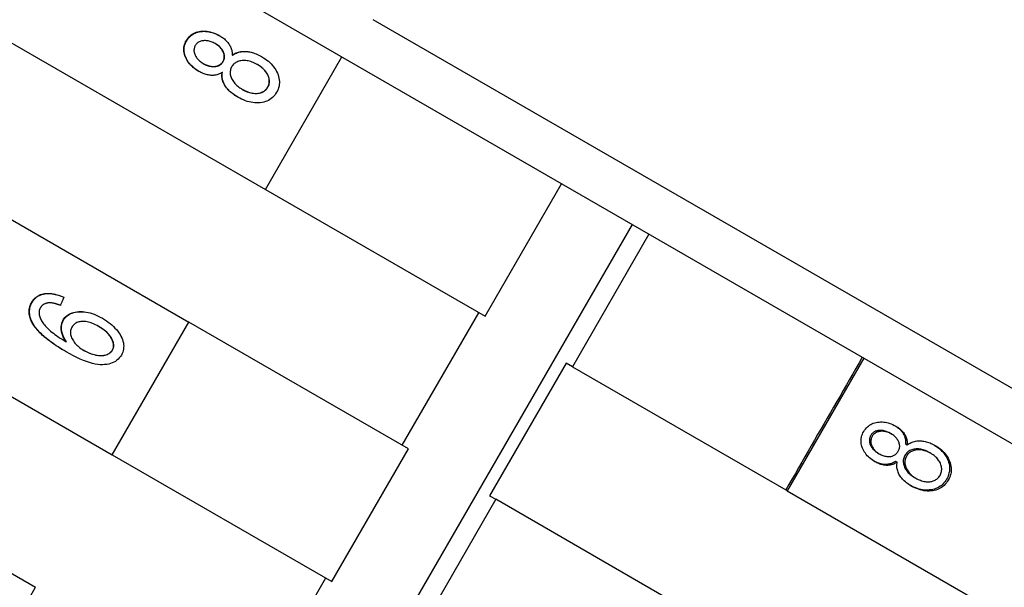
# Model space of a CAD drawing. Header units: millimetres. Extents: x 1072 to 3661, y 438 to 1500.
# Tile 9 of 19: x 1351 to 1370, y 980 to 991. Entities that reach past the tile are written whole.
import ezdxf

# ---------------------------------------------------------------- set-up
doc = ezdxf.new("R2010")
doc.units = ezdxf.units.MM
doc.layers.add('DETAIL', color=2, linetype='Continuous')

msp = doc.modelspace()

# ---------------------------------------------------------------- linework, layer by layer
at = {"layer": 'DETAIL'}
for p, q in [((1323.812, 1009.2), (1390.236, 970.85)), ((1322.615, 1006.427), (1355.484, 987.451)), ((1321.115, 1003.829), (1353.984, 984.852)), ((1319.615, 1001.231), (1352.484, 982.254)), ((1318.115, 998.633), (1350.984, 979.656)), ((1373.517, 981.585), (1357.597, 990.776)), ((1354.506, 990.305), (1354.501, 990.308)), ((1354.839, 990.079), (1354.834, 990.082)), ((1355.484, 987.451), (1356.984, 990.049)), ((1355.484, 987.45), (1356.984, 990.049)), ((1354.267, 989.918), (1354.262, 989.921)), ((1354.643, 989.74), (1354.638, 989.743)), ((1355.328, 989.897), (1355.325, 989.899)), ((1355.036, 989.409), (1355.033, 989.411)), ((1355.484, 987.45), (1355.484, 987.451)), ((1355.484, 987.45), (1359.788, 984.965)), ((1359.788, 984.965), (1361.288, 987.563)), ((1350.676, 965.977), (1362.676, 986.762)), ((1362.999, 986.576), (1361.499, 983.978)), ((1358.166, 982.438), (1359.666, 985.036)), ((1352.22, 984.765), (1352.217, 984.767)), ((1352.484, 982.254), (1353.984, 984.852)), ((1352.484, 982.254), (1353.984, 984.852)), ((1358.288, 982.367), (1353.984, 984.852)), ((1353.984, 984.852), (1353.984, 984.852)), ((1351.589, 984.462), (1351.585, 984.465)), ((1351.933, 984.296), (1351.929, 984.298)), ((1367.206, 984.147), (1365.706, 981.549)), ((1361.377, 984.048), (1359.877, 981.45)), ((1361.499, 983.978), (1361.377, 984.048)), ((1361.499, 983.978), (1365.679, 981.564)), ((1367.716, 982.678), (1367.746, 982.661)), ((1368.028, 982.465), (1368.058, 982.447)), ((1352.484, 982.254), (1356.788, 979.769)), ((1352.484, 982.254), (1352.484, 982.254)), ((1356.788, 979.769), (1358.288, 982.367)), ((1367.478, 982.291), (1367.507, 982.274)), ((1368.488, 982.299), (1368.52, 982.281)), ((1367.832, 982.125), (1367.862, 982.108)), ((1368.196, 981.811), (1368.228, 981.793)), ((1359.877, 981.45), (1359.999, 981.38)), ((1365.706, 981.549), (1365.679, 981.564)), ((1365.706, 981.549), (1388.433, 968.427)), ((1359.999, 981.38), (1358.499, 978.782)), ((1364.179, 978.966), (1359.999, 981.38)), ((1355.166, 977.241), (1356.666, 979.839)), ((1349.484, 977.058), (1350.984, 979.656)), ((1350.984, 979.656), (1350.984, 979.656))]:
    msp.add_line(p, q, dxfattribs=at)
at = {"layer": 'DETAIL', "flags": 128}
for points in [[(1353.937, 990.368), (1353.953, 990.393), (1353.97, 990.417), (1353.989, 990.439), (1354.008, 990.459), (1354.03, 990.477), (1354.052, 990.493), (1354.076, 990.507), (1354.101, 990.519), (1354.128, 990.529), (1354.156, 990.538), (1354.185, 990.544), (1354.215, 990.548), (1354.247, 990.551), (1354.278, 990.552), (1354.309, 990.551), (1354.34, 990.548), (1354.371, 990.543), (1354.402, 990.537), (1354.434, 990.528), (1354.465, 990.518), (1354.496, 990.507), (1354.528, 990.493), (1354.559, 990.477), (1354.59, 990.46)], [(1353.943, 990.364), (1353.959, 990.39), (1353.976, 990.413), (1353.995, 990.435), (1354.015, 990.455), (1354.036, 990.473), (1354.058, 990.489), (1354.082, 990.503), (1354.107, 990.515), (1354.133, 990.525), (1354.161, 990.534), (1354.19, 990.54), (1354.22, 990.545), (1354.251, 990.547), (1354.282, 990.548), (1354.313, 990.547), (1354.344, 990.545), (1354.375, 990.54), (1354.406, 990.534), (1354.437, 990.526), (1354.468, 990.516), (1354.499, 990.504), (1354.531, 990.491), (1354.562, 990.476), (1354.593, 990.459)], [(1354.181, 989.764), (1354.151, 989.782), (1354.122, 989.802), (1354.094, 989.822), (1354.068, 989.843), (1354.044, 989.865), (1354.022, 989.887), (1354, 989.911), (1353.981, 989.935), (1353.963, 989.961), (1353.947, 989.987), (1353.932, 990.014), (1353.919, 990.042), (1353.908, 990.07), (1353.899, 990.098), (1353.893, 990.125), (1353.889, 990.153), (1353.887, 990.18), (1353.887, 990.208), (1353.889, 990.235), (1353.894, 990.262), (1353.901, 990.289), (1353.911, 990.315), (1353.923, 990.342), (1353.937, 990.368)], [(1354.184, 989.762), (1354.154, 989.781), (1354.125, 989.8), (1354.098, 989.82), (1354.072, 989.841), (1354.048, 989.863), (1354.026, 989.886), (1354.005, 989.909), (1353.986, 989.933), (1353.968, 989.959), (1353.952, 989.985), (1353.938, 990.012), (1353.925, 990.039), (1353.914, 990.067), (1353.905, 990.095), (1353.899, 990.123), (1353.895, 990.15), (1353.893, 990.177), (1353.893, 990.205), (1353.896, 990.232), (1353.901, 990.258), (1353.908, 990.285), (1353.917, 990.312), (1353.929, 990.338), (1353.943, 990.364)], [(1354.501, 990.308), (1354.481, 990.318), (1354.462, 990.328), (1354.443, 990.337), (1354.424, 990.344), (1354.405, 990.35), (1354.386, 990.356), (1354.367, 990.36), (1354.348, 990.363), (1354.329, 990.365), (1354.31, 990.366), (1354.291, 990.366), (1354.273, 990.365), (1354.254, 990.363), (1354.237, 990.359), (1354.221, 990.355), (1354.205, 990.35), (1354.19, 990.343), (1354.176, 990.336), (1354.163, 990.328), (1354.151, 990.318), (1354.14, 990.308), (1354.13, 990.296), (1354.12, 990.284), (1354.112, 990.27)], [(1354.59, 990.46), (1354.61, 990.449), (1354.629, 990.436), (1354.647, 990.424), (1354.664, 990.411), (1354.681, 990.398), (1354.696, 990.384), (1354.711, 990.37), (1354.725, 990.356), (1354.739, 990.342), (1354.751, 990.327), (1354.763, 990.311), (1354.774, 990.295), (1354.784, 990.279), (1354.793, 990.263), (1354.801, 990.246), (1354.809, 990.229), (1354.815, 990.212), (1354.821, 990.194), (1354.825, 990.176), (1354.829, 990.158), (1354.832, 990.139), (1354.833, 990.121), (1354.834, 990.101), (1354.834, 990.082)], [(1354.112, 990.27), (1354.104, 990.256), (1354.098, 990.241), (1354.093, 990.226), (1354.089, 990.211), (1354.087, 990.196), (1354.086, 990.181), (1354.086, 990.165), (1354.088, 990.149), (1354.091, 990.133), (1354.095, 990.117), (1354.101, 990.101), (1354.108, 990.084), (1354.116, 990.068), (1354.125, 990.052), (1354.135, 990.036), (1354.145, 990.021), (1354.157, 990.007), (1354.169, 989.993), (1354.183, 989.98), (1354.197, 989.967), (1354.212, 989.955), (1354.227, 989.943), (1354.244, 989.932), (1354.262, 989.921)], [(1354.654, 989.959), (1354.662, 989.973), (1354.668, 989.988), (1354.673, 990.003), (1354.677, 990.018), (1354.679, 990.033), (1354.68, 990.049), (1354.68, 990.064), (1354.678, 990.08), (1354.676, 990.096), (1354.671, 990.112), (1354.666, 990.128), (1354.659, 990.145), (1354.65, 990.161), (1354.641, 990.176), (1354.632, 990.192), (1354.621, 990.207), (1354.609, 990.221), (1354.596, 990.235), (1354.583, 990.248), (1354.568, 990.261), (1354.553, 990.273), (1354.536, 990.285), (1354.519, 990.297), (1354.501, 990.308)], [(1354.659, 989.956), (1354.666, 989.971), (1354.673, 989.985), (1354.678, 990), (1354.682, 990.015), (1354.684, 990.031), (1354.685, 990.046), (1354.685, 990.062), (1354.683, 990.077), (1354.68, 990.093), (1354.676, 990.109), (1354.67, 990.125), (1354.663, 990.142), (1354.655, 990.158), (1354.646, 990.174), (1354.636, 990.189), (1354.626, 990.204), (1354.614, 990.218), (1354.601, 990.232), (1354.588, 990.245), (1354.573, 990.258), (1354.558, 990.27), (1354.541, 990.282), (1354.524, 990.294), (1354.506, 990.305)], [(1354.834, 990.082), (1354.854, 990.095), (1354.874, 990.106), (1354.894, 990.117), (1354.915, 990.126), (1354.936, 990.134), (1354.958, 990.141), (1354.981, 990.146), (1355.003, 990.15), (1355.027, 990.153), (1355.051, 990.155), (1355.075, 990.156), (1355.1, 990.155), (1355.125, 990.153), (1355.15, 990.15), (1355.175, 990.145), (1355.201, 990.14), (1355.227, 990.133), (1355.252, 990.125), (1355.278, 990.116), (1355.304, 990.106), (1355.331, 990.095), (1355.357, 990.082), (1355.384, 990.069), (1355.411, 990.054)], [(1354.839, 990.079), (1354.858, 990.092), (1354.878, 990.104), (1354.898, 990.114), (1354.919, 990.123), (1354.94, 990.131), (1354.962, 990.138), (1354.984, 990.144), (1355.007, 990.148), (1355.03, 990.151), (1355.053, 990.153), (1355.078, 990.153), (1355.102, 990.153), (1355.127, 990.151), (1355.152, 990.148), (1355.177, 990.144), (1355.203, 990.138), (1355.228, 990.132), (1355.254, 990.124), (1355.279, 990.115), (1355.305, 990.105), (1355.331, 990.094), (1355.358, 990.082), (1355.384, 990.068), (1355.411, 990.054)], [(1354.262, 989.921), (1354.282, 989.91), (1354.302, 989.9), (1354.322, 989.891), (1354.342, 989.883), (1354.362, 989.876), (1354.381, 989.871), (1354.4, 989.866), (1354.419, 989.863), (1354.438, 989.861), (1354.457, 989.859), (1354.475, 989.859), (1354.494, 989.86), (1354.512, 989.863), (1354.529, 989.866), (1354.545, 989.87), (1354.56, 989.876), (1354.575, 989.882), (1354.588, 989.89), (1354.601, 989.899), (1354.614, 989.909), (1354.625, 989.919), (1354.636, 989.931), (1354.645, 989.945), (1354.654, 989.959)], [(1354.267, 989.918), (1354.287, 989.907), (1354.307, 989.897), (1354.327, 989.888), (1354.347, 989.88), (1354.367, 989.873), (1354.386, 989.868), (1354.405, 989.863), (1354.424, 989.86), (1354.443, 989.858), (1354.462, 989.857), (1354.48, 989.857), (1354.498, 989.858), (1354.516, 989.86), (1354.533, 989.863), (1354.549, 989.868), (1354.565, 989.873), (1354.579, 989.88), (1354.593, 989.887), (1354.606, 989.896), (1354.618, 989.906), (1354.63, 989.917), (1354.64, 989.929), (1354.65, 989.942), (1354.659, 989.956)], [(1355.325, 989.899), (1355.299, 989.913), (1355.274, 989.926), (1355.248, 989.937), (1355.223, 989.947), (1355.198, 989.955), (1355.174, 989.962), (1355.149, 989.968), (1355.125, 989.972), (1355.101, 989.975), (1355.077, 989.976), (1355.053, 989.976), (1355.029, 989.975), (1355.006, 989.972), (1354.984, 989.968), (1354.963, 989.962), (1354.944, 989.955), (1354.925, 989.947), (1354.908, 989.938), (1354.891, 989.927), (1354.876, 989.915), (1354.862, 989.902), (1354.849, 989.887), (1354.837, 989.871), (1354.826, 989.854)], [(1355.411, 990.054), (1355.447, 990.032), (1355.481, 990.009), (1355.513, 989.985), (1355.543, 989.961), (1355.572, 989.935), (1355.599, 989.908), (1355.623, 989.881), (1355.646, 989.852), (1355.668, 989.823), (1355.687, 989.792), (1355.704, 989.761), (1355.72, 989.728), (1355.733, 989.695), (1355.744, 989.663), (1355.751, 989.631), (1355.757, 989.599), (1355.759, 989.567), (1355.76, 989.536), (1355.757, 989.504), (1355.752, 989.473), (1355.744, 989.443), (1355.733, 989.412), (1355.72, 989.382), (1355.704, 989.353)], [(1354.638, 989.743), (1354.621, 989.732), (1354.604, 989.723), (1354.586, 989.715), (1354.569, 989.708), (1354.551, 989.701), (1354.533, 989.696), (1354.515, 989.692), (1354.496, 989.689), (1354.478, 989.686), (1354.459, 989.685), (1354.44, 989.685), (1354.421, 989.685), (1354.401, 989.687), (1354.382, 989.689), (1354.362, 989.693), (1354.343, 989.697), (1354.323, 989.702), (1354.303, 989.708), (1354.283, 989.715), (1354.263, 989.723), (1354.243, 989.732), (1354.222, 989.742), (1354.202, 989.752), (1354.181, 989.764)], [(1354.943, 989.259), (1354.915, 989.275), (1354.889, 989.292), (1354.864, 989.309), (1354.84, 989.327), (1354.818, 989.345), (1354.796, 989.363), (1354.776, 989.382), (1354.757, 989.401), (1354.74, 989.421), (1354.724, 989.441), (1354.708, 989.461), (1354.695, 989.482), (1354.682, 989.503), (1354.671, 989.524), (1354.661, 989.546), (1354.653, 989.567), (1354.646, 989.589), (1354.641, 989.61), (1354.637, 989.632), (1354.634, 989.654), (1354.633, 989.676), (1354.633, 989.698), (1354.635, 989.72), (1354.638, 989.743)], [(1354.943, 989.259), (1354.916, 989.275), (1354.89, 989.292), (1354.865, 989.309), (1354.841, 989.327), (1354.819, 989.345), (1354.798, 989.363), (1354.778, 989.382), (1354.76, 989.401), (1354.742, 989.42), (1354.726, 989.44), (1354.711, 989.46), (1354.698, 989.481), (1354.685, 989.502), (1354.675, 989.523), (1354.665, 989.544), (1354.657, 989.565), (1354.65, 989.587), (1354.645, 989.608), (1354.641, 989.63), (1354.639, 989.652), (1354.637, 989.674), (1354.638, 989.696), (1354.64, 989.718), (1354.643, 989.74)], [(1354.826, 989.854), (1354.817, 989.837), (1354.809, 989.819), (1354.803, 989.8), (1354.799, 989.782), (1354.796, 989.763), (1354.795, 989.744), (1354.796, 989.724), (1354.798, 989.705), (1354.802, 989.685), (1354.808, 989.664), (1354.815, 989.644), (1354.824, 989.623), (1354.835, 989.602), (1354.846, 989.582), (1354.859, 989.563), (1354.874, 989.544), (1354.889, 989.525), (1354.906, 989.507), (1354.924, 989.49), (1354.943, 989.473), (1354.964, 989.457), (1354.985, 989.441), (1355.008, 989.426), (1355.033, 989.411)], [(1355.53, 989.453), (1355.54, 989.471), (1355.547, 989.49), (1355.554, 989.508), (1355.558, 989.527), (1355.561, 989.546), (1355.562, 989.566), (1355.562, 989.585), (1355.559, 989.605), (1355.556, 989.625), (1355.55, 989.645), (1355.543, 989.666), (1355.534, 989.687), (1355.523, 989.707), (1355.512, 989.727), (1355.499, 989.747), (1355.485, 989.766), (1355.469, 989.785), (1355.452, 989.803), (1355.434, 989.82), (1355.415, 989.837), (1355.394, 989.853), (1355.372, 989.869), (1355.349, 989.884), (1355.325, 989.899)], [(1355.532, 989.452), (1355.542, 989.47), (1355.55, 989.488), (1355.556, 989.507), (1355.561, 989.526), (1355.563, 989.545), (1355.565, 989.564), (1355.564, 989.584), (1355.562, 989.604), (1355.558, 989.624), (1355.553, 989.644), (1355.545, 989.665), (1355.536, 989.685), (1355.526, 989.706), (1355.514, 989.726), (1355.501, 989.745), (1355.487, 989.764), (1355.472, 989.783), (1355.455, 989.801), (1355.437, 989.818), (1355.418, 989.835), (1355.397, 989.851), (1355.375, 989.867), (1355.352, 989.882), (1355.328, 989.897)], [(1355.704, 989.353), (1355.686, 989.324), (1355.667, 989.297), (1355.645, 989.273), (1355.623, 989.25), (1355.598, 989.23), (1355.573, 989.212), (1355.545, 989.196), (1355.516, 989.183), (1355.486, 989.171), (1355.454, 989.162), (1355.42, 989.155), (1355.385, 989.15), (1355.349, 989.148), (1355.313, 989.147), (1355.277, 989.149), (1355.24, 989.152), (1355.204, 989.158), (1355.167, 989.166), (1355.13, 989.176), (1355.093, 989.188), (1355.056, 989.203), (1355.018, 989.219), (1354.981, 989.238), (1354.943, 989.259)], [(1355.033, 989.411), (1355.055, 989.399), (1355.079, 989.387), (1355.102, 989.376), (1355.126, 989.367), (1355.151, 989.358), (1355.175, 989.351), (1355.2, 989.345), (1355.226, 989.339), (1355.251, 989.335), (1355.276, 989.333), (1355.3, 989.332), (1355.323, 989.333), (1355.346, 989.335), (1355.368, 989.339), (1355.389, 989.345), (1355.41, 989.353), (1355.429, 989.362), (1355.448, 989.371), (1355.465, 989.382), (1355.48, 989.394), (1355.495, 989.407), (1355.508, 989.422), (1355.52, 989.437), (1355.53, 989.453)], [(1355.036, 989.409), (1355.059, 989.397), (1355.082, 989.385), (1355.105, 989.375), (1355.129, 989.365), (1355.154, 989.357), (1355.178, 989.349), (1355.203, 989.343), (1355.229, 989.338), (1355.254, 989.334), (1355.278, 989.331), (1355.302, 989.33), (1355.325, 989.331), (1355.348, 989.334), (1355.37, 989.338), (1355.391, 989.344), (1355.412, 989.351), (1355.432, 989.36), (1355.45, 989.37), (1355.467, 989.381), (1355.483, 989.393), (1355.497, 989.406), (1355.51, 989.42), (1355.522, 989.435), (1355.532, 989.452)], [(1350.907, 985.242), (1350.922, 985.265), (1350.937, 985.286), (1350.954, 985.306), (1350.972, 985.324), (1350.991, 985.34), (1351.011, 985.355), (1351.032, 985.368), (1351.055, 985.38), (1351.079, 985.39), (1351.104, 985.398), (1351.13, 985.405), (1351.157, 985.41), (1351.185, 985.413), (1351.214, 985.415), (1351.244, 985.415), (1351.274, 985.413), (1351.304, 985.41), (1351.336, 985.405), (1351.368, 985.398), (1351.4, 985.389), (1351.433, 985.379), (1351.467, 985.367), (1351.502, 985.353), (1351.537, 985.338)], [(1350.914, 985.238), (1350.928, 985.261), (1350.943, 985.282), (1350.96, 985.301), (1350.978, 985.319), (1350.997, 985.336), (1351.017, 985.351), (1351.038, 985.364), (1351.06, 985.375), (1351.084, 985.385), (1351.108, 985.394), (1351.134, 985.401), (1351.161, 985.406), (1351.189, 985.409), (1351.218, 985.411), (1351.247, 985.412), (1351.276, 985.41), (1351.307, 985.407), (1351.338, 985.402), (1351.369, 985.395), (1351.402, 985.387), (1351.434, 985.377), (1351.468, 985.365), (1351.502, 985.352), (1351.537, 985.337)], [(1351.537, 985.338), (1351.534, 985.331), (1351.531, 985.324), (1351.528, 985.318), (1351.525, 985.311), (1351.523, 985.305), (1351.52, 985.298), (1351.517, 985.292), (1351.514, 985.285), (1351.511, 985.278), (1351.508, 985.272), (1351.505, 985.265), (1351.503, 985.259), (1351.5, 985.252), (1351.497, 985.246), (1351.494, 985.239), (1351.491, 985.232), (1351.488, 985.226), (1351.486, 985.219), (1351.483, 985.213), (1351.48, 985.206), (1351.477, 985.2), (1351.474, 985.193), (1351.471, 985.186), (1351.469, 985.18)], [(1350.928, 984.821), (1350.917, 984.84), (1350.908, 984.859), (1350.899, 984.878), (1350.891, 984.896), (1350.883, 984.915), (1350.877, 984.933), (1350.872, 984.951), (1350.867, 984.969), (1350.863, 984.987), (1350.86, 985.005), (1350.858, 985.023), (1350.857, 985.04), (1350.856, 985.058), (1350.857, 985.075), (1350.858, 985.092), (1350.86, 985.109), (1350.863, 985.126), (1350.867, 985.143), (1350.871, 985.16), (1350.877, 985.176), (1350.883, 985.193), (1350.89, 985.209), (1350.898, 985.226), (1350.907, 985.242)], [(1350.934, 984.818), (1350.923, 984.837), (1350.914, 984.856), (1350.905, 984.874), (1350.897, 984.893), (1350.89, 984.911), (1350.883, 984.929), (1350.878, 984.947), (1350.873, 984.966), (1350.87, 984.983), (1350.867, 985.001), (1350.864, 985.019), (1350.863, 985.036), (1350.863, 985.054), (1350.863, 985.071), (1350.864, 985.088), (1350.867, 985.106), (1350.87, 985.122), (1350.873, 985.139), (1350.878, 985.156), (1350.883, 985.173), (1350.89, 985.189), (1350.897, 985.206), (1350.905, 985.222), (1350.914, 985.238)], [(1351.076, 985.132), (1351.072, 985.126), (1351.069, 985.12), (1351.066, 985.114), (1351.064, 985.108), (1351.061, 985.102), (1351.059, 985.095), (1351.057, 985.089), (1351.056, 985.083), (1351.054, 985.076), (1351.053, 985.07), (1351.052, 985.063), (1351.051, 985.057), (1351.05, 985.05), (1351.05, 985.043), (1351.05, 985.036), (1351.05, 985.03), (1351.05, 985.023), (1351.051, 985.016), (1351.052, 985.009), (1351.053, 985.002), (1351.054, 984.994), (1351.055, 984.987), (1351.057, 984.98), (1351.059, 984.973)], [(1351.253, 985.229), (1351.242, 985.228), (1351.232, 985.227), (1351.222, 985.226), (1351.213, 985.224), (1351.203, 985.222), (1351.194, 985.22), (1351.186, 985.217), (1351.177, 985.214), (1351.169, 985.211), (1351.161, 985.208), (1351.153, 985.204), (1351.145, 985.201), (1351.138, 985.196), (1351.131, 985.192), (1351.124, 985.187), (1351.118, 985.182), (1351.112, 985.177), (1351.106, 985.171), (1351.1, 985.165), (1351.095, 985.159), (1351.09, 985.153), (1351.085, 985.146), (1351.08, 985.139), (1351.076, 985.132)], [(1351.469, 985.18), (1351.457, 985.184), (1351.446, 985.188), (1351.435, 985.192), (1351.425, 985.196), (1351.414, 985.199), (1351.404, 985.203), (1351.394, 985.206), (1351.384, 985.209), (1351.374, 985.211), (1351.365, 985.214), (1351.355, 985.216), (1351.346, 985.218), (1351.337, 985.22), (1351.329, 985.222), (1351.32, 985.224), (1351.312, 985.225), (1351.304, 985.226), (1351.296, 985.227), (1351.288, 985.228), (1351.281, 985.228), (1351.273, 985.229), (1351.266, 985.229), (1351.259, 985.229), (1351.253, 985.229)], [(1351.059, 984.973), (1351.065, 984.954), (1351.072, 984.935), (1351.08, 984.916), (1351.09, 984.897), (1351.101, 984.878), (1351.112, 984.858), (1351.126, 984.839), (1351.14, 984.819), (1351.155, 984.799), (1351.172, 984.779), (1351.19, 984.759), (1351.208, 984.739), (1351.229, 984.718), (1351.252, 984.697), (1351.276, 984.676), (1351.302, 984.654), (1351.331, 984.632), (1351.361, 984.609), (1351.394, 984.586), (1351.428, 984.563), (1351.464, 984.539), (1351.502, 984.515), (1351.543, 984.49), (1351.585, 984.465)], [(1351.524, 984.893), (1351.539, 984.917), (1351.556, 984.939), (1351.575, 984.959), (1351.596, 984.977), (1351.619, 984.994), (1351.643, 985.008), (1351.669, 985.021), (1351.697, 985.032), (1351.727, 985.041), (1351.758, 985.048), (1351.792, 985.053), (1351.827, 985.057), (1351.863, 985.058), (1351.9, 985.057), (1351.937, 985.054), (1351.975, 985.049), (1352.013, 985.041), (1352.052, 985.032), (1352.091, 985.02), (1352.13, 985.006), (1352.17, 984.99), (1352.21, 984.971), (1352.251, 984.951), (1352.292, 984.928)], [(1351.529, 984.89), (1351.544, 984.914), (1351.561, 984.936), (1351.58, 984.956), (1351.601, 984.974), (1351.623, 984.99), (1351.647, 985.005), (1351.673, 985.018), (1351.701, 985.029), (1351.731, 985.038), (1351.762, 985.045), (1351.795, 985.05), (1351.83, 985.054), (1351.866, 985.055), (1351.903, 985.055), (1351.94, 985.052), (1351.977, 985.047), (1352.015, 985.04), (1352.053, 985.03), (1352.092, 985.019), (1352.131, 985.005), (1352.171, 984.989), (1352.211, 984.971), (1352.251, 984.951), (1352.292, 984.928)], [(1352.292, 984.928), (1352.332, 984.904), (1352.37, 984.879), (1352.406, 984.853), (1352.441, 984.825), (1352.475, 984.797), (1352.506, 984.767), (1352.537, 984.736), (1352.565, 984.704), (1352.592, 984.672), (1352.616, 984.639), (1352.637, 984.607), (1352.655, 984.574), (1352.671, 984.542), (1352.684, 984.51), (1352.694, 984.477), (1352.702, 984.445), (1352.706, 984.413), (1352.709, 984.382), (1352.708, 984.351), (1352.705, 984.321), (1352.698, 984.292), (1352.689, 984.263), (1352.678, 984.234), (1352.663, 984.207)], [(1351.581, 984.27), (1351.54, 984.294), (1351.5, 984.318), (1351.461, 984.342), (1351.424, 984.366), (1351.388, 984.389), (1351.352, 984.413), (1351.319, 984.436), (1351.286, 984.46), (1351.254, 984.483), (1351.224, 984.506), (1351.195, 984.529), (1351.167, 984.552), (1351.141, 984.575), (1351.115, 984.598), (1351.091, 984.621), (1351.068, 984.644), (1351.046, 984.666), (1351.026, 984.689), (1351.006, 984.711), (1350.988, 984.733), (1350.971, 984.755), (1350.956, 984.777), (1350.941, 984.799), (1350.928, 984.821)], [(1351.581, 984.27), (1351.54, 984.294), (1351.501, 984.318), (1351.463, 984.341), (1351.425, 984.365), (1351.389, 984.388), (1351.355, 984.412), (1351.321, 984.435), (1351.289, 984.458), (1351.258, 984.482), (1351.228, 984.505), (1351.199, 984.528), (1351.171, 984.551), (1351.145, 984.573), (1351.12, 984.596), (1351.096, 984.619), (1351.073, 984.641), (1351.051, 984.664), (1351.031, 984.686), (1351.012, 984.708), (1350.994, 984.73), (1350.977, 984.752), (1350.962, 984.774), (1350.947, 984.796), (1350.934, 984.818)], [(1351.585, 984.465), (1351.571, 984.485), (1351.558, 984.505), (1351.546, 984.525), (1351.536, 984.545), (1351.526, 984.565), (1351.517, 984.584), (1351.51, 984.603), (1351.503, 984.623), (1351.497, 984.641), (1351.493, 984.66), (1351.489, 984.679), (1351.487, 984.697), (1351.485, 984.716), (1351.485, 984.734), (1351.485, 984.751), (1351.486, 984.768), (1351.488, 984.785), (1351.49, 984.802), (1351.494, 984.818), (1351.498, 984.833), (1351.503, 984.849), (1351.509, 984.864), (1351.516, 984.878), (1351.524, 984.893)], [(1351.589, 984.462), (1351.575, 984.483), (1351.563, 984.503), (1351.551, 984.523), (1351.54, 984.542), (1351.531, 984.562), (1351.522, 984.581), (1351.514, 984.601), (1351.508, 984.62), (1351.502, 984.639), (1351.498, 984.658), (1351.494, 984.676), (1351.492, 984.695), (1351.49, 984.713), (1351.49, 984.731), (1351.49, 984.748), (1351.491, 984.765), (1351.493, 984.782), (1351.495, 984.799), (1351.499, 984.815), (1351.503, 984.83), (1351.508, 984.846), (1351.514, 984.861), (1351.521, 984.875), (1351.529, 984.89)], [(1351.694, 984.755), (1351.686, 984.738), (1351.678, 984.721), (1351.673, 984.703), (1351.669, 984.685), (1351.667, 984.666), (1351.666, 984.647), (1351.667, 984.627), (1351.67, 984.607), (1351.675, 984.587), (1351.681, 984.567), (1351.689, 984.546), (1351.699, 984.524), (1351.71, 984.503), (1351.723, 984.482), (1351.737, 984.461), (1351.753, 984.441), (1351.77, 984.422), (1351.788, 984.403), (1351.808, 984.384), (1351.829, 984.366), (1351.852, 984.348), (1351.877, 984.331), (1351.902, 984.314), (1351.929, 984.298)], [(1352.217, 984.767), (1352.187, 984.784), (1352.158, 984.799), (1352.129, 984.812), (1352.101, 984.824), (1352.074, 984.835), (1352.046, 984.843), (1352.02, 984.851), (1351.994, 984.856), (1351.968, 984.861), (1351.944, 984.863), (1351.919, 984.864), (1351.895, 984.864), (1351.872, 984.862), (1351.85, 984.859), (1351.829, 984.855), (1351.81, 984.849), (1351.791, 984.842), (1351.774, 984.833), (1351.758, 984.824), (1351.743, 984.813), (1351.729, 984.8), (1351.716, 984.787), (1351.705, 984.772), (1351.694, 984.755)], [(1352.488, 984.305), (1352.496, 984.321), (1352.502, 984.337), (1352.507, 984.354), (1352.51, 984.372), (1352.512, 984.39), (1352.511, 984.408), (1352.509, 984.427), (1352.505, 984.447), (1352.5, 984.467), (1352.492, 984.487), (1352.483, 984.508), (1352.473, 984.53), (1352.46, 984.551), (1352.446, 984.573), (1352.43, 984.593), (1352.413, 984.614), (1352.394, 984.634), (1352.374, 984.654), (1352.351, 984.674), (1352.328, 984.693), (1352.302, 984.712), (1352.275, 984.731), (1352.247, 984.749), (1352.217, 984.767)], [(1352.49, 984.303), (1352.498, 984.319), (1352.505, 984.336), (1352.51, 984.353), (1352.513, 984.37), (1352.514, 984.388), (1352.514, 984.407), (1352.512, 984.426), (1352.508, 984.445), (1352.502, 984.465), (1352.495, 984.486), (1352.486, 984.507), (1352.475, 984.528), (1352.463, 984.55), (1352.449, 984.571), (1352.433, 984.592), (1352.416, 984.612), (1352.397, 984.633), (1352.377, 984.653), (1352.355, 984.672), (1352.331, 984.691), (1352.306, 984.71), (1352.279, 984.729), (1352.25, 984.747), (1352.22, 984.765)], [(1352.663, 984.207), (1352.644, 984.177), (1352.623, 984.15), (1352.6, 984.125), (1352.574, 984.103), (1352.547, 984.083), (1352.517, 984.066), (1352.485, 984.051), (1352.451, 984.039), (1352.415, 984.029), (1352.376, 984.022), (1352.336, 984.018), (1352.293, 984.016), (1352.248, 984.017), (1352.2, 984.022), (1352.15, 984.03), (1352.097, 984.042), (1352.041, 984.058), (1351.983, 984.077), (1351.923, 984.1), (1351.859, 984.127), (1351.794, 984.157), (1351.725, 984.191), (1351.655, 984.229), (1351.581, 984.27)], [(1351.929, 984.298), (1351.957, 984.282), (1351.985, 984.268), (1352.013, 984.256), (1352.041, 984.244), (1352.07, 984.233), (1352.099, 984.224), (1352.128, 984.216), (1352.158, 984.209), (1352.187, 984.203), (1352.215, 984.199), (1352.243, 984.197), (1352.269, 984.197), (1352.294, 984.198), (1352.318, 984.201), (1352.341, 984.205), (1352.364, 984.212), (1352.384, 984.219), (1352.404, 984.228), (1352.422, 984.238), (1352.438, 984.249), (1352.453, 984.261), (1352.466, 984.275), (1352.478, 984.289), (1352.488, 984.305)], [(1351.933, 984.296), (1351.96, 984.28), (1351.988, 984.266), (1352.016, 984.254), (1352.045, 984.242), (1352.073, 984.232), (1352.102, 984.222), (1352.131, 984.214), (1352.161, 984.207), (1352.19, 984.202), (1352.218, 984.198), (1352.245, 984.196), (1352.272, 984.195), (1352.297, 984.196), (1352.321, 984.199), (1352.344, 984.204), (1352.366, 984.21), (1352.387, 984.218), (1352.406, 984.227), (1352.424, 984.237), (1352.44, 984.248), (1352.455, 984.26), (1352.468, 984.273), (1352.48, 984.288), (1352.49, 984.303)], [(1367.179, 984.162), (1367.117, 984.054), (1367.054, 983.946), (1366.992, 983.837), (1366.929, 983.729), (1366.867, 983.621), (1366.804, 983.513), (1366.742, 983.404), (1366.679, 983.296), (1366.617, 983.188), (1366.554, 983.08), (1366.492, 982.971), (1366.429, 982.863), (1366.367, 982.755), (1366.304, 982.647), (1366.242, 982.538), (1366.179, 982.43), (1366.117, 982.322), (1366.054, 982.214), (1365.992, 982.105), (1365.929, 981.997), (1365.867, 981.889), (1365.804, 981.781), (1365.742, 981.672), (1365.679, 981.564)], [(1367.206, 982.706), (1367.222, 982.732), (1367.24, 982.756), (1367.258, 982.778), (1367.278, 982.798), (1367.299, 982.816), (1367.321, 982.832), (1367.344, 982.847), (1367.368, 982.859), (1367.394, 982.87), (1367.421, 982.879), (1367.449, 982.886), (1367.478, 982.891), (1367.508, 982.894), (1367.538, 982.896), (1367.568, 982.895), (1367.598, 982.893), (1367.628, 982.889), (1367.657, 982.884), (1367.687, 982.877), (1367.717, 982.867), (1367.747, 982.857), (1367.776, 982.844), (1367.806, 982.829), (1367.835, 982.813)], [(1367.82, 982.822), (1367.837, 982.811), (1367.854, 982.8), (1367.87, 982.788), (1367.885, 982.776), (1367.899, 982.764), (1367.913, 982.751), (1367.926, 982.738), (1367.938, 982.724), (1367.95, 982.711), (1367.96, 982.696), (1367.971, 982.682), (1367.98, 982.667), (1367.988, 982.652), (1367.996, 982.636), (1368.003, 982.621), (1368.009, 982.604), (1368.014, 982.588), (1368.019, 982.571), (1368.022, 982.554), (1368.025, 982.537), (1368.027, 982.519), (1368.028, 982.501), (1368.028, 982.483), (1368.028, 982.465)], [(1367.835, 982.813), (1367.854, 982.802), (1367.872, 982.791), (1367.888, 982.779), (1367.905, 982.767), (1367.92, 982.754), (1367.935, 982.741), (1367.948, 982.728), (1367.962, 982.714), (1367.974, 982.7), (1367.985, 982.686), (1367.996, 982.671), (1368.006, 982.656), (1368.016, 982.64), (1368.024, 982.624), (1368.031, 982.608), (1368.038, 982.591), (1368.044, 982.574), (1368.048, 982.557), (1368.052, 982.54), (1368.055, 982.522), (1368.057, 982.504), (1368.059, 982.485), (1368.059, 982.466), (1368.058, 982.447)], [(1367.426, 982.116), (1367.398, 982.134), (1367.37, 982.152), (1367.345, 982.172), (1367.32, 982.192), (1367.298, 982.213), (1367.277, 982.235), (1367.257, 982.257), (1367.239, 982.281), (1367.223, 982.305), (1367.208, 982.331), (1367.194, 982.357), (1367.182, 982.384), (1367.172, 982.412), (1367.165, 982.439), (1367.159, 982.466), (1367.156, 982.493), (1367.154, 982.52), (1367.155, 982.547), (1367.158, 982.574), (1367.164, 982.601), (1367.171, 982.627), (1367.181, 982.654), (1367.192, 982.68), (1367.206, 982.706)], [(1367.344, 982.631), (1367.336, 982.616), (1367.33, 982.602), (1367.324, 982.587), (1367.321, 982.572), (1367.318, 982.557), (1367.317, 982.542), (1367.317, 982.527), (1367.318, 982.511), (1367.32, 982.495), (1367.324, 982.479), (1367.329, 982.463), (1367.335, 982.447), (1367.343, 982.431), (1367.351, 982.416), (1367.36, 982.401), (1367.369, 982.386), (1367.38, 982.373), (1367.392, 982.359), (1367.404, 982.347), (1367.417, 982.334), (1367.431, 982.323), (1367.446, 982.312), (1367.461, 982.301), (1367.478, 982.291)], [(1367.716, 982.678), (1367.698, 982.688), (1367.68, 982.697), (1367.662, 982.705), (1367.644, 982.711), (1367.626, 982.717), (1367.608, 982.722), (1367.59, 982.726), (1367.572, 982.728), (1367.554, 982.73), (1367.536, 982.73), (1367.518, 982.73), (1367.5, 982.728), (1367.482, 982.725), (1367.466, 982.722), (1367.45, 982.717), (1367.435, 982.712), (1367.42, 982.705), (1367.407, 982.697), (1367.394, 982.689), (1367.383, 982.679), (1367.372, 982.669), (1367.361, 982.657), (1367.352, 982.644), (1367.344, 982.631)], [(1367.372, 982.614), (1367.365, 982.6), (1367.358, 982.585), (1367.353, 982.57), (1367.35, 982.556), (1367.347, 982.54), (1367.346, 982.525), (1367.346, 982.51), (1367.347, 982.494), (1367.349, 982.479), (1367.353, 982.463), (1367.358, 982.447), (1367.364, 982.43), (1367.372, 982.414), (1367.38, 982.399), (1367.389, 982.384), (1367.399, 982.37), (1367.409, 982.356), (1367.421, 982.342), (1367.433, 982.33), (1367.446, 982.317), (1367.46, 982.306), (1367.475, 982.295), (1367.491, 982.284), (1367.507, 982.274)], [(1367.746, 982.661), (1367.728, 982.671), (1367.709, 982.68), (1367.691, 982.688), (1367.673, 982.694), (1367.655, 982.7), (1367.637, 982.705), (1367.619, 982.709), (1367.601, 982.711), (1367.583, 982.713), (1367.565, 982.713), (1367.547, 982.713), (1367.529, 982.711), (1367.511, 982.709), (1367.495, 982.705), (1367.479, 982.7), (1367.464, 982.695), (1367.449, 982.688), (1367.436, 982.681), (1367.423, 982.672), (1367.412, 982.662), (1367.401, 982.652), (1367.39, 982.64), (1367.381, 982.628), (1367.372, 982.614)], [(1367.883, 982.321), (1367.891, 982.336), (1367.897, 982.35), (1367.903, 982.365), (1367.907, 982.38), (1367.909, 982.395), (1367.911, 982.41), (1367.911, 982.426), (1367.91, 982.441), (1367.907, 982.457), (1367.904, 982.472), (1367.899, 982.488), (1367.892, 982.504), (1367.885, 982.52), (1367.877, 982.535), (1367.868, 982.55), (1367.858, 982.564), (1367.847, 982.578), (1367.835, 982.591), (1367.823, 982.604), (1367.809, 982.616), (1367.794, 982.628), (1367.779, 982.64), (1367.763, 982.65), (1367.746, 982.661)], [(1368.058, 982.447), (1368.077, 982.46), (1368.097, 982.472), (1368.116, 982.483), (1368.136, 982.493), (1368.157, 982.501), (1368.178, 982.508), (1368.2, 982.514), (1368.221, 982.519), (1368.244, 982.523), (1368.266, 982.525), (1368.289, 982.526), (1368.313, 982.526), (1368.337, 982.525), (1368.361, 982.522), (1368.385, 982.519), (1368.409, 982.514), (1368.433, 982.508), (1368.457, 982.501), (1368.482, 982.493), (1368.506, 982.484), (1368.531, 982.474), (1368.556, 982.462), (1368.581, 982.449), (1368.606, 982.435)], [(1368.59, 982.444), (1368.622, 982.424), (1368.652, 982.403), (1368.681, 982.38), (1368.707, 982.357), (1368.732, 982.333), (1368.756, 982.308), (1368.777, 982.282), (1368.797, 982.254), (1368.815, 982.226), (1368.832, 982.197), (1368.846, 982.167), (1368.859, 982.136), (1368.87, 982.105), (1368.878, 982.074), (1368.884, 982.044), (1368.887, 982.013), (1368.888, 981.983), (1368.887, 981.953), (1368.884, 981.923), (1368.877, 981.893), (1368.869, 981.863), (1368.858, 981.833), (1368.845, 981.804), (1368.829, 981.775)], [(1368.606, 982.435), (1368.639, 982.415), (1368.671, 982.394), (1368.701, 982.371), (1368.729, 982.348), (1368.755, 982.324), (1368.78, 982.298), (1368.802, 982.272), (1368.823, 982.245), (1368.842, 982.216), (1368.859, 982.187), (1368.875, 982.156), (1368.889, 982.125), (1368.9, 982.093), (1368.909, 982.062), (1368.916, 982.03), (1368.92, 981.999), (1368.921, 981.968), (1368.92, 981.937), (1368.917, 981.907), (1368.911, 981.876), (1368.902, 981.846), (1368.891, 981.816), (1368.878, 981.786), (1368.862, 981.756)], [(1367.507, 982.274), (1367.527, 982.263), (1367.546, 982.254), (1367.564, 982.245), (1367.583, 982.238), (1367.602, 982.232), (1367.62, 982.227), (1367.638, 982.223), (1367.657, 982.22), (1367.675, 982.219), (1367.692, 982.218), (1367.71, 982.218), (1367.728, 982.22), (1367.745, 982.222), (1367.761, 982.226), (1367.777, 982.231), (1367.791, 982.237), (1367.805, 982.244), (1367.819, 982.251), (1367.831, 982.26), (1367.843, 982.27), (1367.854, 982.281), (1367.865, 982.294), (1367.874, 982.307), (1367.883, 982.321)], [(1368.013, 982.24), (1368.004, 982.223), (1367.996, 982.205), (1367.99, 982.187), (1367.985, 982.168), (1367.982, 982.15), (1367.981, 982.131), (1367.981, 982.112), (1367.983, 982.092), (1367.986, 982.073), (1367.991, 982.053), (1367.997, 982.033), (1368.005, 982.013), (1368.015, 981.993), (1368.025, 981.973), (1368.037, 981.955), (1368.05, 981.936), (1368.064, 981.919), (1368.079, 981.901), (1368.096, 981.885), (1368.114, 981.869), (1368.133, 981.854), (1368.153, 981.839), (1368.174, 981.825), (1368.196, 981.811)], [(1368.044, 982.223), (1368.035, 982.205), (1368.027, 982.187), (1368.021, 982.169), (1368.016, 982.151), (1368.013, 982.132), (1368.012, 982.113), (1368.012, 982.094), (1368.013, 982.075), (1368.017, 982.055), (1368.022, 982.035), (1368.028, 982.015), (1368.036, 981.995), (1368.045, 981.975), (1368.056, 981.956), (1368.068, 981.937), (1368.081, 981.918), (1368.095, 981.901), (1368.11, 981.883), (1368.127, 981.867), (1368.145, 981.851), (1368.164, 981.835), (1368.184, 981.821), (1368.205, 981.806), (1368.228, 981.793)], [(1368.488, 982.299), (1368.464, 982.312), (1368.441, 982.324), (1368.417, 982.334), (1368.393, 982.343), (1368.37, 982.351), (1368.347, 982.357), (1368.324, 982.362), (1368.301, 982.365), (1368.278, 982.367), (1368.255, 982.368), (1368.232, 982.367), (1368.21, 982.365), (1368.188, 982.361), (1368.167, 982.356), (1368.147, 982.35), (1368.128, 982.343), (1368.11, 982.335), (1368.093, 982.325), (1368.078, 982.314), (1368.063, 982.302), (1368.049, 982.288), (1368.036, 982.274), (1368.024, 982.258), (1368.013, 982.24)], [(1368.52, 982.281), (1368.496, 982.294), (1368.472, 982.306), (1368.448, 982.316), (1368.425, 982.325), (1368.401, 982.333), (1368.378, 982.339), (1368.355, 982.344), (1368.332, 982.347), (1368.309, 982.349), (1368.286, 982.35), (1368.263, 982.349), (1368.241, 982.347), (1368.219, 982.343), (1368.198, 982.339), (1368.178, 982.333), (1368.159, 982.325), (1368.141, 982.317), (1368.124, 982.307), (1368.108, 982.296), (1368.093, 982.284), (1368.08, 982.271), (1368.067, 982.256), (1368.055, 982.24), (1368.044, 982.223)], [(1368.701, 981.849), (1368.71, 981.867), (1368.718, 981.885), (1368.725, 981.904), (1368.73, 981.923), (1368.733, 981.942), (1368.735, 981.961), (1368.735, 981.98), (1368.733, 981.999), (1368.73, 982.019), (1368.726, 982.039), (1368.719, 982.058), (1368.711, 982.079), (1368.702, 982.099), (1368.692, 982.118), (1368.68, 982.137), (1368.667, 982.155), (1368.653, 982.173), (1368.638, 982.19), (1368.621, 982.206), (1368.603, 982.222), (1368.584, 982.238), (1368.564, 982.253), (1368.542, 982.267), (1368.52, 982.281)], [(1367.832, 982.125), (1367.816, 982.115), (1367.8, 982.106), (1367.783, 982.097), (1367.767, 982.09), (1367.75, 982.083), (1367.734, 982.078), (1367.717, 982.073), (1367.7, 982.069), (1367.682, 982.066), (1367.665, 982.064), (1367.648, 982.063), (1367.63, 982.063), (1367.612, 982.063), (1367.594, 982.065), (1367.577, 982.067), (1367.559, 982.07), (1367.54, 982.074), (1367.522, 982.079), (1367.504, 982.085), (1367.486, 982.091), (1367.467, 982.098), (1367.449, 982.107), (1367.43, 982.116), (1367.411, 982.125)], [(1367.862, 982.108), (1367.846, 982.097), (1367.829, 982.088), (1367.812, 982.079), (1367.795, 982.071), (1367.778, 982.065), (1367.761, 982.059), (1367.743, 982.054), (1367.725, 982.051), (1367.708, 982.048), (1367.69, 982.046), (1367.671, 982.045), (1367.653, 982.045), (1367.635, 982.046), (1367.616, 982.048), (1367.598, 982.051), (1367.579, 982.055), (1367.56, 982.06), (1367.541, 982.065), (1367.523, 982.071), (1367.504, 982.079), (1367.484, 982.087), (1367.465, 982.096), (1367.446, 982.106), (1367.426, 982.116)], [(1368.138, 981.64), (1368.113, 981.656), (1368.088, 981.671), (1368.065, 981.688), (1368.043, 981.704), (1368.022, 981.721), (1368.002, 981.739), (1367.984, 981.757), (1367.966, 981.775), (1367.95, 981.794), (1367.935, 981.813), (1367.921, 981.833), (1367.909, 981.853), (1367.897, 981.873), (1367.887, 981.894), (1367.879, 981.914), (1367.872, 981.935), (1367.866, 981.956), (1367.861, 981.977), (1367.858, 981.999), (1367.856, 982.02), (1367.856, 982.042), (1367.857, 982.064), (1367.859, 982.086), (1367.862, 982.108)], [(1368.228, 981.793), (1368.249, 981.781), (1368.271, 981.77), (1368.293, 981.761), (1368.316, 981.752), (1368.339, 981.744), (1368.362, 981.738), (1368.385, 981.732), (1368.409, 981.728), (1368.433, 981.725), (1368.456, 981.723), (1368.479, 981.723), (1368.501, 981.725), (1368.522, 981.728), (1368.543, 981.732), (1368.564, 981.739), (1368.584, 981.747), (1368.603, 981.756), (1368.62, 981.766), (1368.637, 981.778), (1368.652, 981.79), (1368.666, 981.803), (1368.679, 981.817), (1368.69, 981.833), (1368.701, 981.849)], [(1368.829, 981.775), (1368.812, 981.746), (1368.793, 981.72), (1368.772, 981.696), (1368.751, 981.673), (1368.728, 981.653), (1368.703, 981.635), (1368.678, 981.618), (1368.651, 981.604), (1368.622, 981.592), (1368.593, 981.582), (1368.562, 981.573), (1368.529, 981.567), (1368.496, 981.563), (1368.462, 981.561), (1368.429, 981.56), (1368.395, 981.562), (1368.361, 981.566), (1368.328, 981.572), (1368.294, 981.58), (1368.26, 981.59), (1368.226, 981.602), (1368.191, 981.616), (1368.157, 981.632), (1368.123, 981.65)], [(1368.862, 981.756), (1368.844, 981.727), (1368.825, 981.7), (1368.804, 981.675), (1368.782, 981.653), (1368.758, 981.632), (1368.733, 981.614), (1368.707, 981.598), (1368.679, 981.583), (1368.65, 981.571), (1368.619, 981.561), (1368.587, 981.553), (1368.554, 981.547), (1368.52, 981.543), (1368.486, 981.542), (1368.451, 981.542), (1368.417, 981.545), (1368.383, 981.549), (1368.348, 981.556), (1368.313, 981.565), (1368.279, 981.576), (1368.244, 981.589), (1368.209, 981.604), (1368.174, 981.621), (1368.138, 981.64)]]:
    msp.add_lwpolyline(points, dxfattribs=at)

doc.saveas('drawing.dxf')
